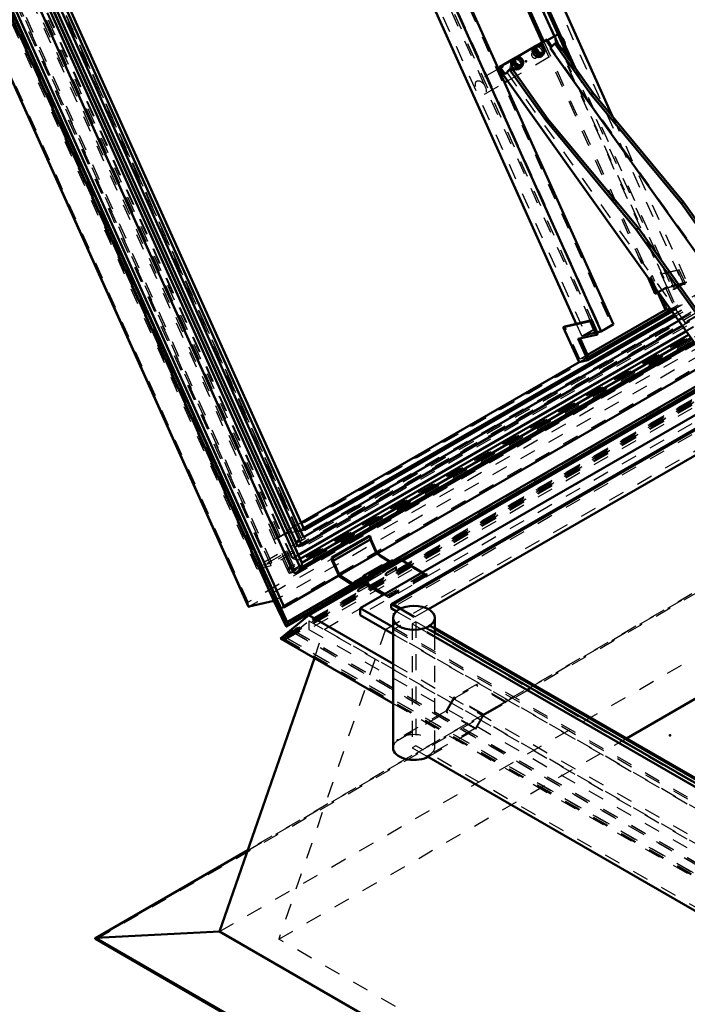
# Model space of a CAD drawing. Header units: millimetres. Extents: x 0 to 428, y 0 to 298.
# Tile 34 of 40: x 291 to 332, y 120 to 180. Entities that reach past the tile are written whole.
import ezdxf

# ---------------------------------------------------------------- set-up
doc = ezdxf.new("R2010")
doc.units = ezdxf.units.MM
doc.linetypes.add('Dashed', pattern=[2, 1, -1])
for name, color, linetype, lineweight in [('am_0', 7, 'Continuous', 50), ('am_12', 3, 'Continuous', 25), ('am_3', 6, 'Dashed', 25), ('am_6', 2, 'Continuous', 35), ('am_9', 7, 'Continuous', 50)]:
    doc.layers.add(name, color=color, linetype=linetype, lineweight=lineweight)

# ---------------------------------------------------------------- blocks, each defined once
blk = doc.blocks.new('93_FGS30010015025O110U_0_in_100150C2125Y1N4N_300Op0__1203')
at = {"layer": 'am_0'}
for p, q in [((323.769, 179.259), (323.184, 178.921)), ((323.769, 179.259), (324.068, 178.839)), ((324.35, 179.527), (323.803, 179.212)), ((323.016, 178.824), (321.856, 178.154)), ((323.042, 178.85), (322.935, 178.74)), ((323.173, 178.878), (323.096, 178.798)), ((324.243, 179.019), (323.96, 178.727)), ((338.212, 158.707), (323.96, 178.727)), ((324.243, 179.019), (324.376, 179.096)), ((326.483, 175.872), (324.243, 179.019)), ((326.616, 175.949), (324.376, 179.096)), ((324.698, 178.643), (324.82, 178.714)), ((321.688, 178.057), (320.847, 177.572)), ((321.713, 178.084), (321.607, 177.974)), ((321.845, 178.111), (321.767, 178.031)), ((323.442, 178.251), (323.548, 178.361)), ((323.494, 178.413), (323.571, 178.493)), ((320.786, 177.47), (320.761, 177.455)), ((320.847, 177.572), (320.77, 177.492)), ((335.345, 157.017), (320.77, 177.492)), ((320.847, 177.572), (321.171, 177.117)), ((321.171, 177.117), (321.454, 177.409)), ((321.586, 177.486), (321.454, 177.409)), ((321.454, 177.409), (323.694, 174.262)), ((321.586, 177.486), (323.827, 174.339)), ((322.113, 177.484), (322.22, 177.594)), ((322.166, 177.646), (322.243, 177.726)), ((321.148, 176.594), (321.333, 176.701)), ((326.483, 175.872), (326.616, 175.949)), ((332.08, 169.114), (326.483, 175.872)), ((332.212, 169.191), (326.616, 175.949)), ((323.827, 174.339), (323.694, 174.262)), ((323.827, 174.339), (329.423, 167.581)), ((323.694, 174.262), (329.29, 167.504)), ((332.08, 169.114), (332.212, 169.191)), ((339.498, 158.693), (332.08, 169.114)), ((340.969, 156.89), (332.212, 169.191)), ((329.423, 167.581), (329.29, 167.504)), ((329.29, 167.504), (338.047, 155.203)), ((329.423, 167.581), (338.18, 155.28))]:
    blk.add_line(p, q, dxfattribs=at)
for centre, major_axis, ratio, start_param, end_param in [((324.585, 179.121), (-0.235, 0.407), 0.577382, 5.857084, 6.283185), ((323.188, 178.496), (0.253, -0.245), 0.805558, 3.141593, 6.283185), ((323.295, 178.606), (0.253, -0.245), 0.805558, 2.391158, 7.03362), ((323.295, 178.606), (0.199, -0.193), 0.805558, 3.141593, 6.283185), ((324.585, 179.121), (-0.235, 0.407), 0.577382, 3.141593, 3.21879), ((321.966, 177.839), (0.253, -0.245), 0.805558, 2.391158, 7.03362), ((321.966, 177.839), (0.199, -0.193), 0.805558, 3.141593, 6.283185), ((321.86, 177.729), (0.253, -0.245), 0.805558, 3.141593, 6.283185)]:
    blk.add_ellipse(centre, major_axis=major_axis, ratio=ratio, start_param=start_param, end_param=end_param, dxfattribs=at)
for centre in [(323.372, 178.686), (322.044, 177.919)]:
    blk.add_ellipse(centre, major_axis=(0.199, -0.193), ratio=0.805558, dxfattribs=at)
at = {"layer": 'am_3'}
for p, q in [((323.803, 179.212), (320.786, 177.47)), ((323.692, 179.179), (323.769, 179.259)), ((320.77, 177.492), (323.692, 179.179)), ((321.333, 176.701), (324.698, 178.643)), ((323.184, 178.921), (323.016, 178.824)), ((323.692, 179.179), (338.267, 158.704)), ((324.093, 178.804), (323.96, 178.727)), ((324.068, 178.839), (324.093, 178.804)), ((324.376, 179.096), (324.093, 178.804)), ((321.856, 178.154), (321.688, 178.057)), ((322.976, 178.546), (322.835, 178.401)), ((323.077, 178.117), (323.105, 178.139)), ((323.105, 178.139), (323.246, 178.285)), ((320.761, 177.455), (319.436, 176.69)), ((321.304, 177.194), (321.586, 177.486)), ((321.648, 177.779), (321.507, 177.634)), ((321.777, 177.373), (321.918, 177.518)), ((321.304, 177.194), (321.171, 177.117)), ((321.304, 177.194), (335.555, 157.174)), ((321.749, 177.35), (321.777, 177.372)), ((319.905, 175.877), (321.148, 176.594))]:
    blk.add_line(p, q, dxfattribs=at)
for points in [[(322.835, 178.4), (322.817, 178.375), (322.807, 178.332), (322.815, 178.28), (322.841, 178.226), (322.877, 178.178), (322.92, 178.139), (322.969, 178.112), (323.022, 178.102), (323.068, 178.112), (323.077, 178.117)], [(323.105, 178.139), (323.115, 178.151), (323.141, 178.199), (323.151, 178.258), (323.14, 178.32), (323.109, 178.374), (323.064, 178.412), (323.009, 178.435), (322.947, 178.443), (322.887, 178.432), (322.843, 178.408), (322.835, 178.4)], [(321.507, 177.634), (321.489, 177.608), (321.479, 177.565), (321.487, 177.514), (321.513, 177.459), (321.52, 177.448)], [(321.777, 177.372), (321.787, 177.384), (321.813, 177.432), (321.823, 177.491), (321.812, 177.554), (321.781, 177.607), (321.736, 177.645), (321.681, 177.669), (321.619, 177.676), (321.559, 177.666), (321.515, 177.641), (321.507, 177.634)], [(321.52, 177.448), (321.549, 177.411), (321.592, 177.373), (321.641, 177.345), (321.694, 177.335)], [(321.694, 177.335), (321.694, 177.335), (321.74, 177.346), (321.749, 177.35)]]:
    blk.add_lwpolyline(points, dxfattribs=at)
for centre, major_axis, ratio, start_param, end_param in [((324.585, 179.121), (-0.235, 0.407), 0.577382, 0, 3.141593), ((324.585, 179.121), (-0.235, 0.407), 0.577382, 3.21879, 5.857084), ((323.188, 178.496), (0.253, -0.245), 0.805558, 6.283185, 9.424778), ((323.295, 178.606), (0.199, -0.193), 0.805558, 0, 3.141593), ((323.295, 178.606), (0.253, -0.245), 0.805558, 0.750434, 2.391158), ((321.86, 177.729), (0.253, -0.245), 0.805558, 6.283185, 9.424778), ((321.966, 177.839), (0.199, -0.193), 0.805558, 6.283185, 9.424778), ((321.966, 177.839), (0.253, -0.245), 0.805558, 0.750435, 2.391158)]:
    blk.add_ellipse(centre, major_axis=major_axis, ratio=ratio, start_param=start_param, end_param=end_param, dxfattribs=at)
for centre, major_axis, ratio in [((323.111, 178.416), (0.135, -0.131), 0.805558), ((321.783, 177.649), (0.135, -0.131), 0.805558), ((319.67, 176.284), (-0.235, 0.407), 0.577382)]:
    blk.add_ellipse(centre, major_axis=major_axis, ratio=ratio, dxfattribs=at)
at = {"layer": 'am_6'}
for tag, p, flags in [('NB', (369.525, 179.549), 8), ('NN', (369.525, 179.049), 8), ('NT', (369.525, 178.549), 8), ('NBSYN', (369.525, 178.049), 8), ('LINA', (369.525, 177.549), 8), ('CATALOG', (369.525, 177.049), 8), ('IDNR', (369.525, 176.549), 8), ('PN', (369.525, 176.049), 8), ('LODLEVEL', (369.525, 175.549), 8), ('L', (369.525, 175.049), 8), ('W', (369.525, 174.549), 8), ('DP', (369.525, 174.049), 8), ('OP', (369.525, 173.549), 8), ('OC', (369.525, 173.049), 8), ('BA', (369.525, 172.549), 8), ('ExcludeFromBOM', (369.525, 171.549), 8), ('PSOL_0', (369.525, 171.049), 9), ('PSOL_1', (369.525, 170.549), 9), ('PSOL_2', (369.525, 170.049), 9), ('PSOL_3', (369.525, 169.549), 9)]:
    blk.add_attdef(tag, p, '', height=0.5, dxfattribs=dict(at, flags=flags))
blk = doc.blocks.new('98_FGS300100150131U_0_in_100150C2125Y1N4N_300Op0__1203')
at = {"layer": 'am_0'}
for p, q in [((314.249, 143.46), (314.249, 135.407)), ((316.832, 142.53), (316.832, 143.46)), ((316.347, 134.896), (316.341, 134.899)), ((316.341, 134.899), (316.341, 134.823)), ((316.347, 134.819), (316.341, 134.823)), ((316.347, 134.896), (316.347, 134.819)), ((316.347, 134.819), (316.414, 134.857))]:
    blk.add_line(p, q, dxfattribs=at)
blk.add_ellipse((315.54, 143.46), major_axis=(1.291, 0), ratio=0.577288, dxfattribs=at)
blk.add_ellipse((315.54, 135.407), major_axis=(1.291, 0), ratio=0.577288, start_param=3.141593, end_param=5.381525, dxfattribs=at)
at = {"layer": 'am_3'}
for p, q in [((316.832, 135.484), (316.832, 142.53)), ((319.397, 139.34), (318.014, 138.541)), ((318.041, 138.481), (319.397, 139.263)), ((319.397, 139.263), (319.397, 139.34)), ((321.223, 138.286), (319.397, 139.34)), ((321.223, 138.209), (319.397, 139.263)), ((318.014, 138.541), (317.516, 137.679)), ((317.543, 137.618), (318.041, 138.481)), ((319.84, 137.487), (318.014, 138.541)), ((319.868, 137.426), (318.041, 138.481)), ((321.223, 138.286), (319.84, 137.487)), ((319.868, 137.426), (321.223, 138.209)), ((321.223, 138.209), (321.223, 138.286)), ((317.516, 137.679), (314.521, 135.95)), ((314.521, 135.873), (317.543, 137.618)), ((319.342, 136.624), (317.516, 137.679)), ((319.369, 136.564), (317.543, 137.618)), ((319.84, 137.487), (319.342, 136.624)), ((319.369, 136.564), (319.868, 137.426)), ((319.342, 136.624), (316.347, 134.896)), ((316.414, 134.857), (319.369, 136.564)), ((314.521, 135.95), (314.521, 135.873)), ((314.527, 135.946), (314.521, 135.95)), ((314.527, 135.87), (314.527, 135.946)), ((314.527, 135.87), (314.521, 135.873))]:
    blk.add_line(p, q, dxfattribs=at)
for centre, major_axis, start_param, end_param in [((315.54, 135.484), (-1.291, 0), 2.239933, 5.614049), ((315.54, 135.407), (1.291, 0), 2.472456, 3.141593)]:
    blk.add_ellipse(centre, major_axis=major_axis, ratio=0.577288, start_param=start_param, end_param=end_param, dxfattribs=at)
at = {"layer": 'am_6'}
for tag, p, flags in [('NB', (326.223, 144.205), 8), ('NN', (326.223, 143.705), 8), ('NT', (326.223, 143.205), 8), ('NBSYN', (326.223, 142.705), 8), ('LINA', (326.223, 142.205), 8), ('CATALOG', (326.223, 141.705), 8), ('IDNR', (326.223, 141.205), 8), ('PN', (326.223, 140.705), 8), ('LODLEVEL', (326.223, 140.205), 8), ('L', (326.223, 139.705), 8), ('W', (326.223, 139.205), 8), ('PPATH', (326.223, 138.705), 8), ('ExcludeFromBOM', (326.223, 137.705), 8), ('PSOL_0', (326.223, 137.205), 9), ('PSOL_1', (326.223, 136.705), 9), ('PSOL_2', (326.223, 136.205), 9)]:
    blk.add_attdef(tag, p, '', height=0.5, dxfattribs=dict(at, flags=flags))
blk = doc.blocks.new('99_Flat_Glass_Skylight_300100150_13_0_in_100150C2125Y1N4N_300Op0__1203')
at = {"layer": 'am_0'}
for p, q in [((339.305, 129.556), (316.553, 142.691)), ((316.341, 142.568), (339.159, 129.396)), ((316.341, 134.899), (339.077, 121.774))]:
    blk.add_line(p, q, dxfattribs=at)
at = {"layer": 'am_3'}
for p, q in [((315.646, 143.214), (315.434, 143.092)), ((315.434, 143.092), (315.434, 135.423)), ((315.434, 143.092), (316.341, 142.568)), ((315.646, 143.214), (315.646, 135.545)), ((316.553, 142.691), (315.646, 143.214)), ((315.646, 135.545), (315.434, 135.423)), ((315.434, 135.423), (316.341, 134.899)), ((340.381, 121.266), (315.646, 135.545))]:
    blk.add_line(p, q, dxfattribs=at)
at = {"layer": 'am_6'}
for tag, p, flags in [('NB', (400.26, 174.78), 8), ('NN', (400.26, 174.28), 8), ('NT', (400.26, 173.78), 8), ('NBSYN', (400.26, 173.28), 8), ('LINA', (400.26, 172.78), 8), ('CATALOG', (400.26, 172.28), 8), ('IDNR', (400.26, 171.78), 8), ('PN', (400.26, 171.28), 8), ('LODLEVEL', (400.26, 170.78), 8), ('L', (400.26, 170.28), 8), ('W', (400.26, 169.78), 8), ('PPATH', (400.26, 169.28), 8), ('ExcludeFromBOM', (400.26, 168.28), 8), ('PSOL_0', (400.26, 167.78), 9), ('PSOL_1', (400.26, 167.28), 9), ('PSOL_2', (400.26, 166.78), 9)]:
    blk.add_attdef(tag, p, '', height=0.5, dxfattribs=dict(at, flags=flags))
blk = doc.blocks.new('100_FGS3001001502511U_0_in_100150C2125Y1N4N_300Op0__1203')
at = {"layer": 'am_0'}
for p, q in [((317.288, 194.634), (316.824, 195.667)), ((317.387, 194.691), (316.923, 195.724)), ((316.347, 195.391), (316.867, 194.233)), ((317.475, 194.584), (316.712, 194.143)), ((316.82, 194.168), (317.451, 194.532)), ((318.403, 194.892), (317.288, 194.634)), ((317.288, 194.634), (317.387, 194.691)), ((318.503, 194.949), (317.387, 194.691)), ((317.451, 194.532), (318.431, 194.759)), ((317.451, 194.532), (324.223, 179.454)), ((318.672, 194.86), (317.475, 194.584)), ((318.431, 194.759), (317.8, 194.394)), ((317.908, 194.419), (318.672, 194.86)), ((318.403, 194.892), (318.503, 194.949)), ((318.403, 194.892), (318.441, 194.807)), ((318.555, 194.833), (318.503, 194.949)), ((318.672, 194.86), (327.818, 174.497)), ((316.712, 194.143), (316.82, 194.168)), ((316.712, 194.143), (323.473, 179.088)), ((316.82, 194.168), (323.569, 179.143)), ((317.8, 194.394), (317.908, 194.419)), ((317.8, 194.394), (325.175, 177.972)), ((317.908, 194.419), (325.501, 177.515)), ((310.934, 192.267), (311.712, 190.535)), ((311.875, 191.509), (311.411, 192.542)), ((311.975, 191.567), (311.511, 192.6)), ((313.359, 191.793), (314.123, 192.234)), ((314.014, 192.209), (313.383, 191.845)), ((314.123, 192.234), (314.014, 192.209)), ((314.123, 192.234), (327.874, 161.617)), ((312.99, 191.767), (311.875, 191.509)), ((311.975, 191.567), (311.875, 191.509)), ((313.09, 191.825), (311.975, 191.567)), ((312.926, 191.957), (312.433, 191.673)), ((312.542, 191.698), (313.035, 191.983)), ((313.035, 191.983), (312.926, 191.957)), ((313.09, 191.825), (312.99, 191.767)), ((312.99, 191.767), (313.371, 190.919)), ((313.035, 191.983), (313.124, 191.785)), ((313.471, 190.977), (313.09, 191.825)), ((313.383, 191.845), (313.109, 191.781)), ((313.128, 191.74), (313.359, 191.793)), ((313.359, 191.793), (327.111, 161.177)), ((313.371, 190.919), (311.712, 190.535)), ((313.371, 190.919), (313.471, 190.977)), ((312.519, 190.722), (325.571, 161.663)), ((330.038, 164.473), (330.463, 163.526)), ((330.363, 164.016), (330.572, 163.551)), ((330.463, 163.526), (330.572, 163.551)), ((330.572, 163.551), (330.658, 163.601)), ((330.632, 163.586), (331.104, 162.534)), ((331.104, 162.534), (326.268, 159.742)), ((326.293, 159.408), (331.502, 162.415)), ((331.421, 162.529), (326.335, 159.593)), ((331.373, 162.596), (331.104, 162.534)), ((326.437, 161.829), (324.778, 161.445)), ((326.537, 161.886), (324.877, 161.503)), ((326.537, 161.886), (326.437, 161.829)), ((326.437, 161.829), (326.818, 160.981)), ((326.917, 161.038), (326.537, 161.886)), ((327.111, 161.177), (327.874, 161.617)), ((324.877, 161.503), (324.778, 161.445)), ((324.778, 161.445), (325.749, 159.282)), ((326.818, 160.981), (325.703, 160.723)), ((326.818, 160.981), (326.917, 161.038)), ((326.879, 161.123), (327.111, 161.177)), ((325.703, 160.723), (326.293, 159.408)), ((326.335, 159.593), (325.816, 160.749)), ((326.293, 159.408), (325.749, 159.282))]:
    blk.add_line(p, q, dxfattribs=at)
at = {"layer": 'am_3'}
for p, q in [((316.253, 195.88), (310.741, 192.698)), ((310.897, 192.628), (316.21, 195.695)), ((311.285, 192.824), (316.797, 196.006)), ((316.754, 195.821), (311.441, 192.754)), ((316.754, 195.821), (316.21, 195.695)), ((316.21, 195.695), (316.347, 195.391)), ((316.797, 196.006), (316.253, 195.88)), ((317.224, 193.717), (316.253, 195.88)), ((316.824, 195.667), (316.754, 195.821)), ((316.923, 195.724), (316.797, 196.006)), ((317.475, 194.584), (331.227, 163.967)), ((318.431, 194.759), (332.182, 164.142)), ((318.441, 194.807), (318.784, 194.044)), ((318.883, 194.101), (318.555, 194.833)), ((316.867, 194.233), (317.125, 193.66)), ((318.784, 194.044), (317.125, 193.66)), ((318.883, 194.101), (317.224, 193.717)), ((318.784, 194.044), (318.883, 194.101)), ((317.125, 193.66), (317.224, 193.717)), ((311.285, 192.824), (310.741, 192.698)), ((310.741, 192.698), (310.934, 192.267)), ((311.441, 192.754), (310.897, 192.628)), ((311.812, 190.593), (310.897, 192.628)), ((311.411, 192.542), (311.285, 192.824)), ((311.511, 192.6), (311.441, 192.754)), ((314.014, 192.209), (327.765, 161.592)), ((312.162, 191.516), (313.128, 191.74)), ((312.433, 191.673), (312.162, 191.516)), ((312.162, 191.516), (312.519, 190.722)), ((313.109, 191.781), (312.404, 191.618)), ((312.404, 191.618), (312.542, 191.698)), ((312.404, 191.618), (326.155, 161.002)), ((312.926, 191.957), (326.677, 161.341)), ((313.124, 191.785), (326.786, 161.366)), ((313.383, 191.845), (327.135, 161.228)), ((313.471, 190.977), (311.812, 190.593)), ((311.712, 190.535), (311.812, 190.593)), ((324.223, 179.454), (331.203, 163.915)), ((323.473, 179.088), (330.038, 164.473)), ((323.569, 179.143), (330.363, 164.016)), ((325.175, 177.972), (331.551, 163.778)), ((325.501, 177.515), (331.66, 163.803)), ((327.818, 174.497), (332.423, 164.244)), ((331.849, 164.953), (330.19, 164.57)), ((330.29, 164.627), (330.19, 164.57)), ((331.949, 165.011), (330.29, 164.627)), ((331.261, 162.465), (330.29, 164.627)), ((331.949, 165.011), (331.849, 164.953)), ((331.849, 164.953), (332.23, 164.105)), ((332.33, 164.163), (331.949, 165.011)), ((330.19, 164.57), (330.632, 163.586)), ((331.227, 163.967), (330.463, 163.526)), ((332.23, 164.105), (331.115, 163.847)), ((331.203, 163.915), (332.182, 164.142)), ((332.33, 164.163), (331.215, 163.905)), ((332.423, 164.244), (331.227, 163.967)), ((332.182, 164.142), (331.551, 163.778)), ((331.66, 163.803), (332.423, 164.244)), ((332.23, 164.105), (332.33, 164.163)), ((330.658, 163.601), (331.203, 163.915)), ((331.115, 163.847), (331.215, 163.905)), ((331.115, 163.847), (331.648, 162.66)), ((331.215, 163.905), (331.805, 162.59)), ((331.551, 163.778), (331.66, 163.803)), ((325.749, 159.282), (331.261, 162.465)), ((331.805, 162.59), (331.261, 162.465)), ((331.648, 162.66), (331.373, 162.596)), ((331.648, 162.66), (331.421, 162.529)), ((331.502, 162.415), (331.805, 162.59)), ((325.571, 161.663), (325.914, 160.9)), ((327.765, 161.592), (327.135, 161.228)), ((327.874, 161.617), (327.765, 161.592)), ((325.791, 159.467), (324.877, 161.503)), ((325.802, 160.78), (326.917, 161.038)), ((326.677, 161.341), (325.914, 160.9)), ((325.914, 160.9), (326.879, 161.123)), ((326.155, 161.002), (326.786, 161.366)), ((327.135, 161.228), (326.155, 161.002)), ((326.786, 161.366), (326.677, 161.341)), ((325.703, 160.723), (325.802, 160.78)), ((325.816, 160.749), (325.802, 160.78)), ((326.268, 159.742), (325.791, 159.467)), ((326.335, 159.593), (325.791, 159.467))]:
    blk.add_line(p, q, dxfattribs=at)
at = {"layer": 'am_6'}
for tag, p, flags in [('NB', (337.423, 196.006), 8), ('NN', (337.423, 195.506), 8), ('NT', (337.423, 195.006), 8), ('NBSYN', (337.423, 194.506), 8), ('LINA', (337.423, 194.006), 8), ('CATALOG', (337.423, 193.506), 8), ('IDNR', (337.423, 193.006), 8), ('PN', (337.423, 192.506), 8), ('LODLEVEL', (337.423, 192.006), 8), ('L', (337.423, 191.506), 8), ('W', (337.423, 191.006), 8), ('DP', (337.423, 190.506), 8), ('OP', (337.423, 190.006), 8), ('PPATH', (337.423, 189.506), 8), ('ExcludeFromBOM', (337.423, 188.506), 8), ('PSOL_0', (337.423, 188.006), 9), ('PSOL_1', (337.423, 187.506), 9), ('PSOL_2', (337.423, 187.006), 9)]:
    blk.add_attdef(tag, p, '', height=0.5, dxfattribs=dict(at, flags=flags))
blk = doc.blocks.new('101_Flat_Glass_Skylight_300100150_6_0_in_100150C2125Y1N4N_300Op0__1203')
at = {"layer": 'am_0'}
for p, q in [((291.468, 183.252), (308.048, 146.338)), ((308.425, 146.766), (292.107, 183.099)), ((308.595, 146.864), (292.277, 183.197)), ((308.567, 146.96), (292.315, 183.144)), ((332.379, 161.183), (308.397, 147.338)), ((332.517, 160.99), (308.494, 147.122)), ((308.275, 146.265), (332.886, 160.472)), ((332.814, 160.573), (308.523, 146.55)), ((332.676, 160.766), (308.595, 146.864)), ((308.519, 146.543), (308.418, 146.768)), ((308.418, 146.768), (308.425, 146.766)), ((308.523, 146.55), (308.519, 146.543))]:
    blk.add_line(p, q, dxfattribs=at)
for points in [[(308.595, 146.864), (308.585, 146.907), (308.573, 146.945), (308.567, 146.96)], [(308.048, 146.338), (308.064, 146.307), (308.083, 146.281), (308.104, 146.261), (308.128, 146.247), (308.153, 146.238), (308.18, 146.235), (308.209, 146.238), (308.239, 146.247), (308.271, 146.262), (308.275, 146.265)], [(308.275, 146.265), (308.307, 146.286), (308.34, 146.313), (308.373, 146.345), (308.407, 146.382), (308.44, 146.424), (308.473, 146.47), (308.505, 146.52), (308.519, 146.543)], [(308.523, 146.55), (308.532, 146.567), (308.541, 146.585), (308.55, 146.604), (308.558, 146.624), (308.565, 146.644), (308.572, 146.665), (308.578, 146.686), (308.584, 146.707), (308.588, 146.727), (308.592, 146.748), (308.595, 146.767), (308.597, 146.787), (308.598, 146.805), (308.599, 146.823), (308.598, 146.84), (308.597, 146.855), (308.595, 146.864)]]:
    blk.add_lwpolyline(points, dxfattribs=at)
at = {"layer": 'am_3'}
for p, q in [((308.024, 146.411), (291.496, 183.211)), ((307.927, 146.66), (291.576, 183.065)), ((308.09, 146.698), (291.739, 183.103)), ((308.035, 147.129), (291.974, 182.888)), ((308.306, 147.011), (292.127, 183.033)), ((353.037, 172.701), (307.927, 146.66)), ((353.444, 172.631), (308.024, 146.411)), ((353.2, 172.739), (308.09, 146.698)), ((353.117, 172.879), (308.306, 147.011)), ((336.301, 163.447), (332.379, 161.183)), ((308.397, 147.338), (308.035, 147.129)), ((308.306, 147.011), (308.035, 147.129)), ((308.494, 147.122), (308.34, 147.033)), ((308.09, 146.698), (307.927, 146.66))]:
    blk.add_line(p, q, dxfattribs=at)
for points in [[(308.34, 147.033), (308.307, 147.012), (308.306, 147.011)], [(308.567, 146.96), (308.55, 146.991), (308.531, 147.016), (308.51, 147.036), (308.487, 147.051), (308.461, 147.059), (308.434, 147.062), (308.406, 147.059), (308.375, 147.05), (308.344, 147.035), (308.34, 147.033)], [(308.024, 146.411), (308.036, 146.37), (308.048, 146.338)]]:
    blk.add_lwpolyline(points, dxfattribs=at)
at = {"layer": 'am_6'}
for tag, p, flags in [('NB', (358.961, 209.718), 8), ('NN', (358.961, 209.218), 8), ('NT', (358.961, 208.718), 8), ('NBSYN', (358.961, 208.218), 8), ('LINA', (358.961, 207.718), 8), ('CATALOG', (358.961, 207.218), 8), ('IDNR', (358.961, 206.718), 8), ('PN', (358.961, 206.218), 8), ('LODLEVEL', (358.961, 205.718), 8), ('L', (358.961, 205.218), 8), ('W', (358.961, 204.718), 8), ('PPATH', (358.961, 204.218), 8), ('ExcludeFromBOM', (358.961, 203.218), 8), ('PSOL_0', (358.961, 202.718), 9), ('PSOL_1', (358.961, 202.218), 9), ('PSOL_2', (358.961, 201.718), 9)]:
    blk.add_attdef(tag, p, '', height=0.5, dxfattribs=dict(at, flags=flags))
blk = doc.blocks.new('102_Flat_Glass_Skylight_300100150_12_0_in_100150C2125Y1N4N_300Op0__1203')
at = {"layer": 'am_0'}
for p, q in [((308.348, 147.885), (292.733, 182.65)), ((308.594, 147.942), (292.98, 182.707)), ((308.711, 148.448), (293.409, 182.516)), ((332.132, 161.53), (308.594, 147.942)), ((331.911, 161.841), (308.711, 148.448)), ((308.594, 147.942), (308.348, 147.885))]:
    blk.add_line(p, q, dxfattribs=at)
at = {"layer": 'am_3'}
for p, q in [((308.464, 148.391), (293.163, 182.459)), ((352.173, 173.185), (308.348, 147.885)), ((351.744, 173.376), (308.464, 148.391)), ((335.833, 164.105), (331.911, 161.841)), ((336.054, 163.794), (332.132, 161.53)), ((308.711, 148.448), (308.464, 148.391))]:
    blk.add_line(p, q, dxfattribs=at)
at = {"layer": 'am_6'}
for tag, p, flags in [('NB', (357.42, 208.007), 8), ('NN', (357.42, 207.507), 8), ('NT', (357.42, 207.007), 8), ('NBSYN', (357.42, 206.507), 8), ('LINA', (357.42, 206.007), 8), ('CATALOG', (357.42, 205.507), 8), ('IDNR', (357.42, 205.007), 8), ('PN', (357.42, 204.507), 8), ('LODLEVEL', (357.42, 204.007), 8), ('L', (357.42, 203.507), 8), ('W', (357.42, 203.007), 8), ('PPATH', (357.42, 202.507), 8), ('ExcludeFromBOM', (357.42, 201.507), 8), ('PSOL_0', (357.42, 201.007), 9), ('PSOL_1', (357.42, 200.507), 9), ('PSOL_2', (357.42, 200.007), 9)]:
    blk.add_attdef(tag, p, '', height=0.5, dxfattribs=dict(at, flags=flags))
blk = doc.blocks.new('103_Flat_Glass_Skylight_300100150_5_0_in_100150C2125Y1N4N_300Op0__1203')
at = {"layer": 'am_0'}
for p, q in [((308.76, 148.878), (293.733, 182.336)), ((331.642, 162.22), (308.713, 148.983)), ((331.708, 162.126), (308.76, 148.878))]:
    blk.add_line(p, q, dxfattribs=at)
at = {"layer": 'am_3'}
for p, q in [((308.237, 148.174), (292.828, 182.48)), ((308.618, 148.263), (293.21, 182.569)), ((308.378, 148.79), (293.351, 182.248)), ((351.703, 173.267), (308.237, 148.174)), ((352.085, 173.355), (308.618, 148.263)), ((335.563, 164.484), (331.642, 162.22)), ((335.63, 164.39), (331.708, 162.126)), ((308.713, 148.983), (308.378, 148.79)), ((308.76, 148.878), (308.378, 148.79)), ((308.237, 148.174), (308.618, 148.263))]:
    blk.add_line(p, q, dxfattribs=at)
at = {"layer": 'am_6'}
for tag, p, flags in [('NB', (357.085, 207.661), 8), ('NN', (357.085, 207.161), 8), ('NT', (357.085, 206.661), 8), ('NBSYN', (357.085, 206.161), 8), ('LINA', (357.085, 205.661), 8), ('CATALOG', (357.085, 205.161), 8), ('IDNR', (357.085, 204.661), 8), ('PN', (357.085, 204.161), 8), ('LODLEVEL', (357.085, 203.661), 8), ('L', (357.085, 203.161), 8), ('W', (357.085, 202.661), 8), ('PPATH', (357.085, 202.161), 8), ('ExcludeFromBOM', (357.085, 201.161), 8), ('PSOL_0', (357.085, 200.661), 9), ('PSOL_1', (357.085, 200.161), 9), ('PSOL_2', (357.085, 199.661), 9)]:
    blk.add_attdef(tag, p, '', height=0.5, dxfattribs=dict(at, flags=flags))
blk = doc.blocks.new('104_FGS3001001502O4U_0_in_100150C2125Y1N4N_300Op0__1203')
at = {"layer": 'am_3'}
for p, q in [((305.847, 146.66), (289.81, 182.365)), ((306.738, 146.866), (290.701, 182.571)), ((351.3, 172.591), (306.738, 146.866)), ((350.409, 172.385), (305.847, 146.66)), ((305.847, 146.66), (306.738, 146.866))]:
    blk.add_line(p, q, dxfattribs=at)
at = {"layer": 'am_6'}
for tag, p, flags in [('NB', (356.3, 208.297), 8), ('NN', (356.3, 207.797), 8), ('NT', (356.3, 207.297), 8), ('NBSYN', (356.3, 206.797), 8), ('LINA', (356.3, 206.297), 8), ('CATALOG', (356.3, 205.797), 8), ('IDNR', (356.3, 205.297), 8), ('PN', (356.3, 204.797), 8), ('LODLEVEL', (356.3, 204.297), 8), ('L', (356.3, 203.797), 8), ('W', (356.3, 203.297), 8), ('TG', (356.3, 202.797), 8), ('TG1', (356.3, 202.297), 8), ('OC', (356.3, 201.797), 8), ('PPATH', (356.3, 201.297), 8), ('ExcludeFromBOM', (356.3, 200.297), 8), ('PSOL_0', (356.3, 199.797), 9), ('PSOL_1', (356.3, 199.297), 9), ('PSOL_2', (356.3, 198.797), 9), ('PSOL_3', (356.3, 198.297), 9)]:
    blk.add_attdef(tag, p, '', height=0.5, dxfattribs=dict(at, flags=flags))
blk = doc.blocks.new('105_FGS30010015025O33U_0_in_100150C2125Y1N4N_300Op0__1203')
at = {"layer": 'am_0'}
for p, q in [((307.691, 143.198), (289.114, 184.56)), ((306.878, 144.508), (289.28, 183.691)), ((307.499, 144.127), (289.558, 184.073)), ((287.713, 183.295), (305.276, 144.192)), ((331.628, 162.239), (308.703, 149.005)), ((332.361, 161.209), (308.383, 147.367)), ((332.368, 161.199), (308.388, 147.356)), ((325.749, 159.282), (308.547, 149.352)), ((333.738, 159.274), (313.258, 147.452)), ((334.262, 158.538), (314.258, 146.99)), ((314.761, 147.026), (334.391, 158.358)), ((312.766, 148.536), (310.442, 147.194)), ((312.831, 148.516), (310.507, 147.174)), ((312.866, 148.325), (310.541, 146.983)), ((312.766, 148.536), (312.831, 148.516)), ((312.831, 148.516), (312.866, 148.325)), ((312.866, 148.325), (313.262, 147.444)), ((310.442, 147.194), (310.507, 147.174)), ((310.48, 146.987), (310.442, 147.194)), ((310.901, 146.048), (310.48, 146.987)), ((310.507, 147.174), (310.541, 146.983)), ((310.541, 146.983), (310.937, 146.102)), ((313.262, 147.444), (310.937, 146.102)), ((313.262, 147.444), (314.04, 146.939)), ((314.159, 147.009), (313.628, 146.702)), ((313.723, 146.608), (313.714, 146.602)), ((310.886, 146.082), (307.499, 144.127)), ((311.91, 145.395), (310.901, 146.048)), ((310.937, 146.102), (311.914, 145.469)), ((312.366, 145.973), (311.835, 145.667)), ((312.433, 146.007), (312.387, 145.981)), ((307.659, 142.926), (311.922, 145.387)), ((311.715, 145.521), (307.691, 143.198)), ((311.869, 145.537), (311.805, 145.554)), ((311.93, 145.572), (311.869, 145.537)), ((311.999, 145.382), (312.136, 145.461)), ((306.878, 144.508), (305.342, 144.153)), ((307.636, 142.933), (306.878, 144.508)), ((307.295, 144.08), (307.499, 144.127)), ((307.708, 143.053), (307.691, 143.198))]:
    blk.add_line(p, q, dxfattribs=at)
for points in [[(305.276, 144.192), (305.282, 144.18), (305.29, 144.169), (305.298, 144.161), (305.307, 144.156), (305.318, 144.152), (305.328, 144.151), (305.34, 144.152), (305.342, 144.153)], [(307.636, 142.933), (307.638, 142.93), (307.64, 142.927), (307.642, 142.925), (307.644, 142.924), (307.647, 142.923), (307.65, 142.923), (307.653, 142.923), (307.656, 142.924), (307.659, 142.926)], [(307.659, 142.926), (307.662, 142.928), (307.665, 142.931), (307.668, 142.934), (307.672, 142.938), (307.675, 142.942), (307.678, 142.946), (307.682, 142.951), (307.685, 142.957), (307.688, 142.963), (307.691, 142.969), (307.693, 142.975), (307.696, 142.981), (307.698, 142.988), (307.701, 142.995), (307.702, 143.001), (307.704, 143.008), (307.706, 143.015), (307.707, 143.021), (307.708, 143.028), (307.708, 143.034), (307.708, 143.04), (307.708, 143.046), (307.708, 143.051), (307.708, 143.053)]]:
    blk.add_lwpolyline(points, dxfattribs=at)
for centre, major_axis, start_param, end_param in [((314.242, 146.866), (0.082, -0.142), 1.472043, 3.141593), ((313.71, 146.56), (0.082, -0.142), 1.472043, 3.324369), ((313.71, 146.56), (0.0352, -0.061), 1.338667, 2.596171), ((311.917, 145.524), (0.082, -0.142), 5.43681, 10.473279), ((312.449, 145.831), (0.082, -0.142), 1.472043, 3.141593), ((311.917, 145.524), (0.0352, -0.061), 5.43681, 10.473279)]:
    blk.add_ellipse(centre, major_axis=major_axis, ratio=0.577382, start_param=start_param, end_param=end_param, dxfattribs=at)
at = {"layer": 'am_12'}
for p, q in [((307.636, 142.933), (288.894, 184.662)), ((307.708, 143.053), (289.033, 184.631)), ((305.342, 144.153), (287.743, 183.335)), ((334.341, 158.428), (314.676, 147.076)), ((311.841, 145.439), (307.708, 143.053)), ((311.967, 145.499), (311.914, 145.469))]:
    blk.add_line(p, q, dxfattribs=at)
at = {"layer": 'am_3'}
for p, q in [((307.652, 143.121), (289.03, 184.582)), ((307.22, 144.016), (289.241, 184.046)), ((305.276, 144.429), (287.868, 183.188)), ((307.821, 146.198), (291.184, 183.239)), ((307.787, 146.541), (291.436, 182.946)), ((307.915, 146.634), (291.564, 183.039)), ((307.969, 146.647), (291.618, 183.052)), ((307.981, 146.672), (291.63, 183.078)), ((308.09, 146.698), (291.739, 183.103)), ((308, 147.146), (291.956, 182.868)), ((308.041, 147.156), (291.997, 182.878)), ((305.835, 146.482), (289.684, 182.442)), ((306.696, 146.681), (290.545, 182.641)), ((306.055, 147.816), (290.742, 181.91)), ((306.146, 147.837), (290.833, 181.931)), ((307.12, 148.528), (292.112, 181.944)), ((308.385, 148.821), (293.377, 182.236)), ((349.356, 172.812), (306.055, 147.816)), ((349.447, 172.834), (306.146, 147.837)), ((351.457, 172.521), (306.696, 146.681)), ((353.429, 172.527), (307.821, 146.198)), ((353.092, 172.714), (307.981, 146.672)), ((353.13, 172.629), (308.019, 146.588)), ((353.184, 172.642), (308.074, 146.6)), ((353.2, 172.739), (308.09, 146.698)), ((350.596, 172.322), (305.835, 146.482)), ((353.289, 172.409), (308.179, 146.367)), ((352.23, 171.534), (305.276, 144.429)), ((352.627, 171.45), (305.342, 144.153)), ((354.164, 171.805), (306.878, 144.508)), ((355.084, 171.7), (307.201, 144.058)), ((356.916, 171.381), (307.636, 142.933)), ((356.721, 171.448), (307.652, 143.121)), ((335.329, 164.813), (325.749, 159.282)), ((335.55, 164.503), (331.628, 162.239)), ((336.283, 163.473), (332.361, 161.209)), ((336.29, 163.463), (332.368, 161.199)), ((308.547, 149.352), (307.12, 148.528)), ((308.385, 148.821), (307.12, 148.528)), ((308.703, 149.005), (308.385, 148.821)), ((312.804, 148.329), (310.48, 146.987)), ((312.804, 148.329), (312.766, 148.536)), ((313.226, 147.39), (312.804, 148.329)), ((306.146, 147.837), (306.055, 147.816)), ((308.383, 147.367), (308, 147.146)), ((308.041, 147.156), (308, 147.146)), ((308.388, 147.356), (308.041, 147.156)), ((313.258, 147.452), (310.886, 146.082)), ((313.226, 147.39), (310.901, 146.048)), ((314.258, 146.99), (311.715, 145.521)), ((314.676, 147.076), (311.841, 145.439)), ((311.922, 145.387), (314.761, 147.026)), ((314.235, 146.736), (313.226, 147.39)), ((314.206, 146.927), (313.675, 146.621)), ((314.04, 146.939), (314.239, 146.811)), ((306.696, 146.681), (305.835, 146.482)), ((307.915, 146.634), (307.732, 146.529)), ((307.787, 146.541), (307.732, 146.529)), ((307.732, 146.529), (307.77, 146.444)), ((307.953, 146.549), (307.77, 146.444)), ((307.77, 146.444), (307.825, 146.456)), ((307.969, 146.647), (307.787, 146.541)), ((308.007, 146.562), (307.825, 146.456)), ((307.93, 146.223), (307.825, 146.456)), ((307.915, 146.634), (307.969, 146.647)), ((308.112, 146.329), (307.93, 146.223)), ((308.007, 146.562), (307.953, 146.549)), ((308.058, 146.316), (307.953, 146.549)), ((308.09, 146.698), (307.981, 146.672)), ((308.112, 146.329), (308.007, 146.562)), ((308.019, 146.588), (308.074, 146.6)), ((308.124, 146.354), (308.019, 146.588)), ((308.124, 146.354), (308.058, 146.316)), ((308.058, 146.316), (308.112, 146.329)), ((308.074, 146.6), (308.179, 146.367)), ((308.179, 146.367), (308.124, 146.354)), ((314.129, 146.896), (311.805, 145.554)), ((312.335, 145.77), (313.597, 146.499)), ((313.603, 146.572), (312.341, 145.843)), ((312.342, 145.86), (313.604, 146.588)), ((313.612, 146.687), (312.433, 146.007)), ((313.597, 146.499), (313.603, 146.572)), ((313.703, 146.43), (313.597, 146.499)), ((313.603, 146.572), (313.707, 146.504)), ((313.604, 146.588), (313.612, 146.687)), ((313.662, 146.572), (313.604, 146.588)), ((313.714, 146.602), (313.662, 146.572)), ((314.235, 146.736), (313.703, 146.43)), ((314.239, 146.811), (313.707, 146.504)), ((314.194, 146.879), (313.723, 146.608)), ((313.746, 146.499), (314.277, 146.805)), ((313.793, 146.417), (314.324, 146.724)), ((314.194, 146.879), (314.129, 146.896)), ((307.93, 146.223), (307.821, 146.198)), ((312.413, 145.892), (311.882, 145.585)), ((312.441, 145.701), (311.91, 145.395)), ((312.4, 145.844), (311.93, 145.572)), ((311.952, 145.463), (312.484, 145.77)), ((312.445, 145.775), (311.967, 145.499)), ((312.136, 145.461), (312.531, 145.689)), ((312.335, 145.77), (312.341, 145.843)), ((312.441, 145.701), (312.335, 145.77)), ((312.341, 145.843), (312.445, 145.775)), ((312.342, 145.86), (312.35, 145.959)), ((312.4, 145.844), (312.342, 145.86)), ((312.387, 145.981), (312.35, 145.959)), ((307.201, 144.058), (307.295, 144.08)), ((307.26, 144.025), (307.201, 144.058)), ((307.22, 144.016), (307.26, 144.025)), ((307.227, 144.006), (307.22, 144.016)), ((307.26, 144.025), (307.227, 144.006)), ((307.652, 143.121), (307.227, 144.006)), ((307.691, 143.198), (307.652, 143.121))]:
    blk.add_line(p, q, dxfattribs=at)
blk.add_lwpolyline([(305.276, 144.429), (305.271, 144.402), (305.266, 144.376), (305.263, 144.35), (305.26, 144.326), (305.259, 144.302), (305.259, 144.279), (305.26, 144.258), (305.263, 144.238), (305.266, 144.221), (305.271, 144.204), (305.276, 144.192)], dxfattribs=at)
for centre, major_axis, start_param, end_param in [((314.242, 146.866), (0.082, -0.142), 3.141593, 4.190093), ((314.242, 146.866), (0.0352, -0.061), 5.43681, 10.473279), ((314.242, 146.866), (0.082, -0.142), 5.43681, 7.755228), ((313.71, 146.56), (0.082, -0.142), 3.324369, 3.369995), ((313.71, 146.56), (0.0352, -0.061), 2.596171, 4.190093), ((313.71, 146.56), (0.082, -0.142), 5.43681, 7.755228), ((313.71, 146.56), (0.0352, -0.061), 5.43681, 7.621853), ((312.449, 145.831), (0.082, -0.142), 3.141593, 3.369995), ((312.449, 145.831), (0.0352, -0.061), 5.43681, 10.473279), ((312.449, 145.831), (0.082, -0.142), 5.43681, 7.755228)]:
    blk.add_ellipse(centre, major_axis=major_axis, ratio=0.577382, start_param=start_param, end_param=end_param, dxfattribs=at)
at = {"layer": 'am_6'}
for tag, p, flags in [('NB', (361.955, 213.129), 8), ('NN', (361.955, 212.629), 8), ('NT', (361.955, 212.129), 8), ('NBSYN', (361.955, 211.629), 8), ('LINA', (361.955, 211.129), 8), ('CATALOG', (361.955, 210.629), 8), ('IDNR', (361.955, 210.129), 8), ('PN', (361.955, 209.629), 8), ('LODLEVEL', (361.955, 209.129), 8), ('L', (361.955, 208.629), 8), ('W', (361.955, 208.129), 8), ('DP', (361.955, 207.629), 8), ('OP', (361.955, 207.129), 8), ('OC', (361.955, 206.629), 8), ('ExcludeFromBOM', (361.955, 205.629), 8), ('PSOL_0', (361.955, 205.129), 9), ('PSOL_1', (361.955, 204.629), 9), ('PSOL_2', (361.955, 204.129), 9)]:
    blk.add_attdef(tag, p, '', height=0.5, dxfattribs=dict(at, flags=flags))
blk = doc.blocks.new('106_FGS300100150223U_0_in_100150C2125Y1N4N_300Op0__1203')
at = {"layer": 'am_0'}
for p, q in [((334.436, 158.294), (314.839, 146.981)), ((335.152, 157.289), (312.216, 144.049)), ((335.692, 156.765), (314.129, 144.317)), ((335.735, 156.705), (314.275, 144.317)), ((334.066, 154.17), (316.44, 143.995)), ((314.656, 147.087), (312.332, 145.745)), ((314.656, 147.087), (316.068, 146.272)), ((313.522, 146.695), (312.426, 146.062)), ((312.136, 145.567), (312.332, 145.745)), ((312.332, 145.745), (313.743, 144.93)), ((312.449, 145.601), (309.028, 143.627)), ((312.364, 145.65), (312.136, 145.442)), ((312.136, 145.442), (312.43, 145.612)), ((312.136, 145.567), (312.136, 145.442)), ((313.677, 144.892), (312.364, 145.65)), ((312.216, 144.049), (314.249, 142.875)), ((312.216, 143.627), (312.216, 144.049)), ((314.129, 144.049), (314.129, 144.317)), ((314.129, 144.317), (314.664, 144.008)), ((314.129, 144.049), (314.452, 143.862)), ((314.275, 144.317), (314.743, 144.046)), ((307.276, 142.182), (309.028, 143.627)), ((309.028, 143.627), (314.249, 140.613)), ((312.216, 143.627), (314.249, 142.453)), ((316.832, 142.841), (339.565, 129.717)), ((316.832, 142.757), (339.486, 129.678)), ((307.276, 142.182), (314.249, 138.157))]:
    blk.add_line(p, q, dxfattribs=at)
for centre, major_axis, start_param, end_param in [((313.627, 146.512), (-0.106, 0.183), 4.63563, 6.283185), ((312.532, 145.879), (0.106, -0.183), 1.494038, 3.852794), ((312.532, 145.879), (0.059, -0.102), 1.432324, 3.518031)]:
    blk.add_ellipse(centre, major_axis=major_axis, ratio=0.577382, start_param=start_param, end_param=end_param, dxfattribs=at)
at = {"layer": 'am_3'}
for p, q in [((356.978, 170.874), (307.276, 142.182)), ((357.047, 170.754), (307.561, 142.186)), ((356.858, 170.712), (307.562, 142.254)), ((357.107, 170.812), (308.001, 142.464)), ((356.917, 170.783), (308.11, 142.607)), ((356.848, 170.857), (308.181, 142.762)), ((356.917, 170.806), (308.205, 142.685)), ((356.978, 170.96), (309.028, 143.279)), ((356.978, 170.61), (307.545, 142.073)), ((356.927, 170.661), (307.585, 142.177)), ((356.978, 170.647), (307.698, 142.199)), ((356.978, 170.425), (309.028, 142.745)), ((356.978, 169.467), (312.216, 143.627)), ((356.978, 168.785), (314.129, 144.049)), ((314.689, 146.992), (312.364, 145.65)), ((314.839, 146.981), (312.449, 145.601)), ((314.46, 146.909), (313.846, 146.554)), ((314.46, 146.909), (314.656, 147.087)), ((314.689, 146.992), (314.46, 146.784)), ((314.46, 146.909), (314.46, 146.784)), ((316.334, 146.042), (314.689, 146.992)), ((313.569, 146.613), (312.473, 145.981)), ((312.59, 145.777), (313.686, 146.41)), ((313.692, 146.414), (312.596, 145.782)), ((313.695, 146.527), (312.599, 145.895)), ((312.637, 145.696), (313.733, 146.329)), ((313.744, 146.337), (312.649, 145.704)), ((313.761, 146.512), (312.665, 145.879)), ((313.846, 146.554), (313.692, 146.414)), ((313.695, 146.527), (313.761, 146.512)), ((314.354, 146.494), (313.74, 146.14)), ((313.744, 146.337), (313.846, 146.429)), ((313.846, 146.429), (314.46, 146.784)), ((314.46, 146.608), (313.846, 146.253)), ((313.846, 146.429), (313.846, 146.554)), ((313.846, 146.079), (314.46, 146.433)), ((314.354, 146.494), (314.46, 146.608)), ((314.46, 146.433), (314.354, 146.494)), ((314.46, 146.433), (314.46, 146.608)), ((312.75, 145.921), (312.136, 145.567)), ((312.43, 145.612), (312.75, 145.796)), ((312.596, 145.782), (312.75, 145.921)), ((312.665, 145.879), (312.599, 145.895)), ((312.75, 145.796), (312.649, 145.704)), ((312.75, 145.796), (312.75, 145.921)), ((313.846, 146.253), (313.74, 146.14)), ((313.74, 146.14), (313.846, 146.079)), ((313.846, 146.079), (313.846, 146.253)), ((316.201, 146.195), (313.876, 144.854)), ((316.33, 146.177), (314.006, 144.835)), ((316.334, 146.119), (314.009, 144.777)), ((316.334, 146.042), (314.009, 144.7)), ((316.068, 146.272), (316.201, 146.195)), ((316.201, 146.195), (316.33, 146.177)), ((316.33, 146.177), (316.334, 146.119)), ((316.334, 146.119), (316.334, 146.042)), ((312.644, 145.507), (312.03, 145.153)), ((312.136, 145.266), (312.03, 145.153)), ((312.03, 145.153), (312.136, 145.092)), ((312.75, 145.621), (312.136, 145.266)), ((312.136, 145.092), (312.75, 145.446)), ((312.136, 145.092), (312.136, 145.266)), ((312.644, 145.507), (312.75, 145.621)), ((312.75, 145.446), (312.644, 145.507)), ((312.75, 145.446), (312.75, 145.621)), ((314.009, 144.7), (313.677, 144.892)), ((313.743, 144.93), (313.876, 144.854)), ((313.876, 144.854), (314.006, 144.835)), ((314.006, 144.835), (314.009, 144.777)), ((314.009, 144.777), (314.009, 144.7)), ((314.275, 142.745), (314.275, 144.317)), ((316.44, 143.995), (314.275, 142.745)), ((314.452, 143.862), (340.375, 128.897)), ((314.664, 144.008), (316.832, 142.757)), ((314.743, 144.046), (316.832, 142.841)), ((308.13, 142.539), (309.028, 143.279)), ((309.028, 143.279), (340.375, 125.183)), ((309.028, 143.279), (309.028, 142.745)), ((307.442, 142.185), (308.051, 142.688)), ((308.075, 142.69), (307.98, 142.611)), ((308.001, 142.614), (308.181, 142.762)), ((308.049, 142.572), (308.144, 142.65)), ((308.051, 142.688), (308.075, 142.69)), ((308.144, 142.65), (308.051, 142.688)), ((308.051, 142.688), (308.075, 142.61)), ((308.075, 142.69), (308.144, 142.65)), ((308.144, 142.65), (308.075, 142.61)), ((308.205, 142.685), (308.11, 142.607)), ((308.181, 142.762), (308.205, 142.685)), ((309.028, 142.745), (340.375, 124.649)), ((314.249, 142.875), (340.375, 127.793)), ((314.275, 142.745), (340.375, 127.678)), ((307.545, 142.073), (307.276, 142.182)), ((307.511, 142.225), (307.442, 142.185)), ((307.442, 142.185), (307.511, 142.145)), ((307.534, 142.148), (307.442, 142.185)), ((307.561, 142.266), (307.511, 142.225)), ((307.511, 142.225), (307.534, 142.148)), ((307.561, 142.186), (307.511, 142.145)), ((307.511, 142.145), (307.534, 142.148)), ((307.534, 142.148), (307.63, 142.226)), ((307.545, 142.073), (307.698, 142.199)), ((307.545, 142.073), (340.375, 123.121)), ((307.578, 142.268), (307.561, 142.266)), ((307.561, 142.266), (340.444, 123.283)), ((307.578, 142.13), (307.561, 142.186)), ((307.562, 142.254), (307.578, 142.268)), ((307.585, 142.177), (307.562, 142.254)), ((307.562, 142.116), (307.578, 142.13)), ((307.585, 142.118), (307.562, 142.116)), ((307.562, 142.116), (340.255, 123.242)), ((307.578, 142.268), (307.647, 142.228)), ((307.647, 142.169), (307.578, 142.13)), ((307.647, 142.228), (307.585, 142.177)), ((307.647, 142.169), (307.585, 142.118)), ((307.585, 142.118), (340.324, 123.219)), ((307.63, 142.226), (307.647, 142.228)), ((307.698, 142.199), (307.63, 142.226)), ((307.63, 142.226), (307.647, 142.169)), ((307.698, 142.199), (340.375, 123.335)), ((307.98, 142.611), (308.001, 142.614)), ((307.98, 142.611), (308.049, 142.572)), ((308.075, 142.61), (307.98, 142.532)), ((308.049, 142.572), (307.98, 142.532)), ((307.98, 142.532), (308.001, 142.464)), ((308.001, 142.614), (340.504, 123.849)), ((308.001, 142.464), (308.181, 142.613)), ((308.13, 142.539), (308.049, 142.572)), ((308.205, 142.615), (308.11, 142.537)), ((308.11, 142.607), (308.13, 142.539)), ((308.11, 142.537), (308.13, 142.539)), ((308.11, 142.537), (340.314, 123.945)), ((308.181, 142.613), (308.205, 142.615)), ((308.181, 142.613), (340.245, 124.103)), ((308.205, 142.615), (340.314, 124.079)), ((314.249, 142.453), (340.375, 127.371)), ((314.249, 140.613), (340.375, 125.531)), ((314.249, 138.157), (340.375, 123.074))]:
    blk.add_line(p, q, dxfattribs=at)
for centre, major_axis, start_param, end_param in [((313.627, 146.512), (-0.106, 0.183), 0, 3.256928), ((313.627, 146.512), (-0.059, 0.102), 4.539049, 9.536843), ((313.627, 146.512), (-0.106, 0.183), 4.389937, 4.63563), ((312.532, 145.879), (0.106, -0.183), 3.852794, 6.398521), ((312.532, 145.879), (0.059, -0.102), 3.518031, 6.395251), ((312.532, 145.879), (0.059, -0.102), 1.397456, 1.432324), ((312.532, 145.879), (0.106, -0.183), 1.248344, 1.494038)]:
    blk.add_ellipse(centre, major_axis=major_axis, ratio=0.577382, start_param=start_param, end_param=end_param, dxfattribs=at)
at = {"layer": 'am_6'}
for tag, p, flags in [('NB', (395.076, 171.307), 8), ('NN', (395.076, 170.807), 8), ('NT', (395.076, 170.307), 8), ('NBSYN', (395.076, 169.807), 8), ('LINA', (395.076, 169.307), 8), ('CATALOG', (395.076, 168.807), 8), ('IDNR', (395.076, 168.307), 8), ('PN', (395.076, 167.807), 8), ('LODLEVEL', (395.076, 167.307), 8), ('L', (395.076, 166.807), 8), ('W', (395.076, 166.307), 8), ('DP', (395.076, 165.807), 8), ('ExcludeFromBOM', (395.076, 164.807), 8), ('PSOL_0', (395.076, 164.307), 9), ('PSOL_1', (395.076, 163.807), 9), ('PSOL_2', (395.076, 163.307), 9)]:
    blk.add_attdef(tag, p, '', height=0.5, dxfattribs=dict(at, flags=flags))
blk = doc.blocks.new('107_FGS30010015025101U_0_in_100150C2125Y1N4N_300Op0__1203')
at = {"layer": 'am_0'}
for p, q in [((328.689, 135.996), (338.838, 141.855)), ((303.513, 124.035), (309.377, 140.969)), ((305.261, 129.081), (295.832, 123.638)), ((295.873, 123.649), (303.513, 124.035)), ((340.375, 102.755), (303.513, 124.035)), ((295.832, 123.584), (340.375, 97.869))]:
    blk.add_line(p, q, dxfattribs=at)
for points in [[(295.832, 123.638), (295.828, 123.635), (295.824, 123.633), (295.821, 123.63), (295.819, 123.627), (295.816, 123.624), (295.815, 123.621), (295.813, 123.617), (295.813, 123.614), (295.812, 123.611), (295.813, 123.607), (295.813, 123.604), (295.815, 123.601), (295.816, 123.598), (295.819, 123.594), (295.821, 123.591), (295.824, 123.589), (295.828, 123.586), (295.832, 123.584), (295.832, 123.584)], [(295.873, 123.649), (295.867, 123.648), (295.862, 123.648), (295.856, 123.647), (295.851, 123.645), (295.845, 123.644), (295.841, 123.642), (295.836, 123.64), (295.832, 123.638)]]:
    blk.add_lwpolyline(points, dxfattribs=at)
at = {"layer": 'am_12'}
for p, q in [((295.873, 123.649), (305.255, 129.065)), ((340.375, 97.959), (295.873, 123.649))]:
    blk.add_line(p, q, dxfattribs=at)
at = {"layer": 'am_3'}
for p, q in [((309.992, 142.745), (356.978, 169.869)), ((313.775, 142.745), (356.978, 167.685)), ((295.879, 123.572), (356.978, 158.844)), ((305.255, 129.065), (356.978, 158.924)), ((356.978, 158.937), (305.261, 129.081)), ((303.513, 124.035), (356.978, 154.899)), ((313.775, 142.745), (307.169, 123.572)), ((309.377, 140.969), (309.992, 142.745)), ((340.375, 125.205), (309.992, 142.745)), ((340.375, 127.389), (313.775, 142.745)), ((307.169, 123.572), (328.689, 135.996)), ((340.375, 97.885), (295.879, 123.572)), ((340.375, 104.403), (307.169, 123.572))]:
    blk.add_line(p, q, dxfattribs=at)
blk.add_lwpolyline([(295.832, 123.584), (295.836, 123.581), (295.841, 123.579), (295.845, 123.577), (295.851, 123.576), (295.856, 123.575), (295.862, 123.574), (295.867, 123.573), (295.873, 123.572), (295.879, 123.572)], dxfattribs=at)
at = {"layer": 'am_6'}
for tag, p, flags in [('NB', (406.54, 169.869), 8), ('NN', (406.54, 169.369), 8), ('NT', (406.54, 168.869), 8), ('NBSYN', (406.54, 168.369), 8), ('LINA', (406.54, 167.869), 8), ('CATALOG', (406.54, 167.369), 8), ('IDNR', (406.54, 166.869), 8), ('PN', (406.54, 166.369), 8), ('LODLEVEL', (406.54, 165.869), 8), ('L', (406.54, 165.369), 8), ('W', (406.54, 164.869), 8), ('DP', (406.54, 164.369), 8), ('OP', (406.54, 163.869), 8), ('BA', (406.54, 163.369), 8), ('RT', (406.54, 162.869), 8), ('ExcludeFromBOM', (406.54, 161.869), 8), ('PSOL_0', (406.54, 161.369), 9), ('PSOL_1', (406.54, 160.869), 9), ('PSOL_2', (406.54, 160.369), 9)]:
    blk.add_attdef(tag, p, '', height=0.5, dxfattribs=dict(at, flags=flags))

msp = doc.modelspace()

# ---------------------------------------------------------------- linework, layer by layer
at = {"layer": 'am_9'}
for p in [(321.001, 177.581), (321.001, 177.581), (322.266, 177.874), (322.266, 177.874), (322.266, 177.874), (322.47, 177.921), (322.47, 177.921), (331.376, 136.179)]:
    msp.add_point(p, dxfattribs=at)

# ---------------------------------------------------------------- block references
for name in ['105_FGS30010015025O33U_0_in_100150C2125Y1N4N_300Op0__1203', '101_Flat_Glass_Skylight_300100150_6_0_in_100150C2125Y1N4N_300Op0__1203', '104_FGS3001001502O4U_0_in_100150C2125Y1N4N_300Op0__1203', '102_Flat_Glass_Skylight_300100150_12_0_in_100150C2125Y1N4N_300Op0__1203', '103_Flat_Glass_Skylight_300100150_5_0_in_100150C2125Y1N4N_300Op0__1203', '100_FGS3001001502511U_0_in_100150C2125Y1N4N_300Op0__1203', '93_FGS30010015025O110U_0_in_100150C2125Y1N4N_300Op0__1203', '99_Flat_Glass_Skylight_300100150_13_0_in_100150C2125Y1N4N_300Op0__1203', '106_FGS300100150223U_0_in_100150C2125Y1N4N_300Op0__1203', '107_FGS30010015025101U_0_in_100150C2125Y1N4N_300Op0__1203', '98_FGS300100150131U_0_in_100150C2125Y1N4N_300Op0__1203']:
    msp.add_blockref(name, (0, 0))

doc.saveas('drawing.dxf')
